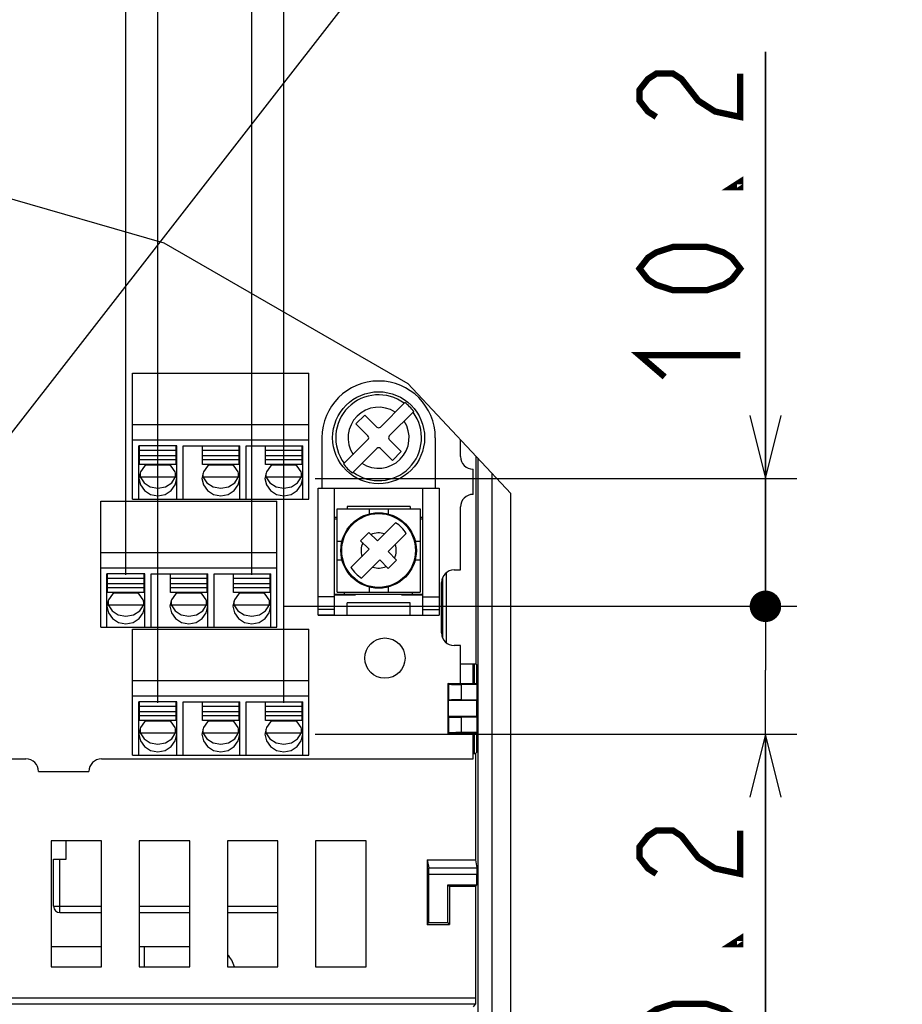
# Model space of a CAD drawing. Extents: x 27 to 410, y 32 to 287.
# Tile 27 of 30: x 303 to 331, y 142 to 173. Entities that reach past the tile are written whole.
import ezdxf

# ---------------------------------------------------------------- set-up
doc = ezdxf.new("R2010")
doc.units = 0
doc.header["$LTSCALE"] = 23.1
doc.layers.get('0').update_dxf_attribs({"linetype": 'CONTINUOUS'})
doc.layers.add('ALL_DIM', color=7, linetype='CONTINUOUS')
doc.layers.add('ALL_NOTE', color=7, linetype='CONTINUOUS')
doc.dimstyles.get("Standard").update_dxf_attribs({"dimtxt": 2.5, "dimasz": 2.5, "dimexe": 1.25, "dimexo": 0.625, "dimtad": 1, "dimcen": 2.5, "dimazin": 3, "dimtfac": 1, "dimtmove": 0, "dimatfit": 3})

# ---------------------------------------------------------------- blocks, each defined once
blk = doc.blocks.new('_OPEN')
at = {"color": 0, "linetype": 'BYBLOCK'}
for p, q in [((0, 0), (-1, 0.25)), ((-1, -0.25), (0, 0)), ((-1, 0), (0, 0))]:
    blk.add_line(p, q, dxfattribs=at)
blk = doc.blocks.new('*D43')
at = {"layer": 'ALL_DIM', "color": 2, "linetype": 'CONTINUOUS'}
for p, q in [((307.43, 151.413), (307.43, 200.645)), ((311.43, 151.413), (311.43, 200.645)), ((307.43, 199.645), (302.43, 199.645)), ((302.43, 199.645), (309.43, 199.645)), ((331.075, 199.645), (309.43, 199.645)), ((311.43, 199.645), (331.075, 199.645))]:
    blk.add_line(p, q, dxfattribs=at)
at = {"layer": 'ALL_DIM', "color": 2, "linetype": 'CONTINUOUS', "xscale": 2, "yscale": 2, "zscale": 2}
blk.add_blockref('_OPEN', (307.43, 199.645), dxfattribs=at)
at = {"layer": 'ALL_DIM', "color": 2, "linetype": 'CONTINUOUS', "xscale": 2, "yscale": 2, "zscale": 2, "rotation": 180}
blk.add_blockref('_OPEN', (311.43, 199.645), dxfattribs=at)
blk = doc.blocks.new('*D44')
at = {"layer": 'ALL_DIM', "color": 2, "linetype": 'CONTINUOUS'}
for p, q in [((306.414, 200.67), (306.414, 206.543)), ((310.414, 155.477), (310.414, 206.543)), ((306.414, 205.543), (301.414, 205.543)), ((301.414, 205.543), (308.414, 205.543)), ((330.814, 205.543), (308.414, 205.543)), ((310.414, 205.543), (330.814, 205.543)), ((306.414, 155.477), (306.414, 198.655))]:
    blk.add_line(p, q, dxfattribs=at)
at = {"layer": 'ALL_DIM', "color": 2, "linetype": 'CONTINUOUS', "xscale": 2, "yscale": 2, "zscale": 2}
blk.add_blockref('_OPEN', (306.414, 205.543), dxfattribs=at)
at = {"layer": 'ALL_DIM', "color": 2, "linetype": 'CONTINUOUS', "xscale": 2, "yscale": 2, "zscale": 2, "rotation": 180}
blk.add_blockref('_OPEN', (310.414, 205.543), dxfattribs=at)
blk = doc.blocks.new('*D45')
at = {"layer": 'ALL_DIM', "color": 2, "linetype": 'CONTINUOUS'}
for p, q in [((250.642, 113.431), (250.642, 200.645)), ((307.43, 151.413), (307.43, 200.645)), ((250.642, 199.645), (279.036, 199.645)), ((307.43, 199.645), (279.036, 199.645))]:
    blk.add_line(p, q, dxfattribs=at)
at = {"layer": 'ALL_DIM', "color": 2, "linetype": 'CONTINUOUS', "xscale": 2, "yscale": 2, "zscale": 2, "rotation": 180}
blk.add_blockref('_OPEN', (250.642, 199.645), dxfattribs=at)
at = {"layer": 'ALL_DIM', "color": 2, "linetype": 'CONTINUOUS', "xscale": 2, "yscale": 2, "zscale": 2}
blk.add_blockref('_OPEN', (307.43, 199.645), dxfattribs=at)
blk = doc.blocks.new('*D46')
at = {"layer": 'ALL_DIM', "color": 2, "linetype": 'CONTINUOUS'}
for p, q in [((250.642, 113.431), (250.642, 206.543)), ((306.414, 200.589), (306.414, 206.543)), ((250.642, 205.543), (278.528, 205.543)), ((306.414, 205.543), (278.528, 205.543)), ((306.414, 155.477), (306.414, 198.737))]:
    blk.add_line(p, q, dxfattribs=at)
at = {"layer": 'ALL_DIM', "color": 2, "linetype": 'CONTINUOUS', "xscale": 2, "yscale": 2, "zscale": 2, "rotation": 180}
blk.add_blockref('_OPEN', (250.642, 205.543), dxfattribs=at)
at = {"layer": 'ALL_DIM', "color": 2, "linetype": 'CONTINUOUS', "xscale": 2, "yscale": 2, "zscale": 2}
blk.add_blockref('_OPEN', (306.414, 205.543), dxfattribs=at)
blk = doc.blocks.new('*D50')
at = {"layer": 'ALL_DIM', "color": 2, "linetype": 'CONTINUOUS'}
for p, q in [((326.728, 154.477), (326.728, 159.477)), ((326.728, 159.477), (326.728, 152.445)), ((311.414, 154.477), (327.728, 154.477)), ((326.728, 137.036), (326.728, 152.445)), ((312.43, 150.413), (327.728, 150.413)), ((326.728, 150.413), (326.728, 137.036))]:
    blk.add_line(p, q, dxfattribs=at)
at = {"layer": 'ALL_DIM', "color": 2, "linetype": 'CONTINUOUS', "xscale": 2, "yscale": 2, "zscale": 2, "rotation": 90}
blk.add_blockref('_OPEN', (326.728, 150.413), dxfattribs=at)
blk = doc.blocks.new('_NONE')
blk = doc.blocks.new('_DOT')
at = {"color": 0, "linetype": 'BYBLOCK'}
blk.add_line((-0.25, 0), (-1, 0), dxfattribs=at)
at = {"color": 0, "linetype": 'BYBLOCK', "const_width": 0.25}
blk.add_lwpolyline([(-0.125, 0, 1), (0.125, 0, 1)], format="xyb", close=True, dxfattribs=at)
blk = doc.blocks.new('*D51')
at = {"layer": 'ALL_DIM', "color": 2, "linetype": 'CONTINUOUS'}
for p, q in [((326.728, 158.541), (326.728, 172.082)), ((326.728, 172.082), (326.728, 156.509)), ((312.43, 158.541), (327.728, 158.541)), ((326.728, 154.227), (326.728, 156.509)), ((311.414, 154.477), (327.728, 154.477)), ((326.728, 154.477), (326.728, 154.227))]:
    blk.add_line(p, q, dxfattribs=at)
at = {"layer": 'ALL_DIM', "color": 2, "linetype": 'CONTINUOUS', "xscale": 2, "yscale": 2, "zscale": 2}
for name, p, rotation in [('_OPEN', (326.728, 158.541), 270), ('_DOT', (326.728, 154.477), 90)]:
    blk.add_blockref(name, p, dxfattribs=dict(at, rotation=rotation))

msp = doc.modelspace()

# ---------------------------------------------------------------- linework, layer by layer
at = {"color": 7, "linetype": 'CONTINUOUS'}
for p, q in [((299.057, 168.49), (307.622, 166.017)), ((307.622, 166.017), (315.374, 161.549)), ((306.63, 157.879), (306.63, 161.879)), ((306.63, 161.879), (312.23, 161.879)), ((312.23, 157.879), (312.23, 161.879)), ((315.374, 161.549), (318.642, 158.056)), ((314.499, 160.17), (315.275, 160.947)), ((314.004, 160.552), (313.721, 160.269)), ((314.386, 160.17), (314.004, 160.552)), ((315.558, 160.664), (314.781, 159.887)), ((306.63, 160.252), (312.23, 160.252)), ((313.721, 160.269), (314.103, 159.887)), ((312.642, 159.831), (312.642, 158.231)), ((316.242, 159.831), (316.242, 158.231)), ((306.63, 159.759), (312.23, 159.759)), ((306.83, 157.879), (306.83, 159.575)), ((308.03, 159.575), (306.83, 159.575)), ((306.85, 158.983), (306.85, 159.572)), ((308.01, 158.983), (308.01, 159.572)), ((308.03, 157.879), (308.03, 159.575)), ((308.23, 157.879), (308.23, 159.575)), ((308.23, 159.575), (310.03, 159.575)), ((308.85, 158.983), (308.85, 159.572)), ((310.01, 158.983), (310.01, 159.572)), ((310.03, 157.879), (310.03, 159.575)), ((310.23, 157.879), (310.23, 159.575)), ((310.23, 159.575), (312.03, 159.575)), ((310.85, 158.983), (310.85, 159.572)), ((312.01, 158.983), (312.01, 159.572)), ((312.03, 157.879), (312.03, 159.575)), ((313.326, 158.997), (314.103, 159.774)), ((313.609, 158.714), (314.386, 159.491)), ((314.499, 159.491), (314.88, 159.109)), ((315.163, 159.392), (314.781, 159.774)), ((317.042, 159.231), (317.042, 159.766)), ((308.01, 159.425), (306.85, 159.425)), ((308.01, 159.255), (306.85, 159.255)), ((310.01, 159.425), (308.85, 159.425)), ((310.01, 159.255), (308.85, 159.255)), ((312.01, 159.425), (310.85, 159.425)), ((312.01, 159.255), (310.85, 159.255)), ((314.88, 159.109), (315.163, 159.392)), ((317.539, 152.64), (317.539, 159.235)), ((317.608, 140.893), (317.608, 159.161)), ((308.01, 159.13), (306.85, 159.13)), ((308.01, 158.983), (306.85, 158.983)), ((307.808, 158.96), (307.052, 158.96)), ((310.01, 159.13), (308.85, 159.13)), ((310.01, 158.983), (308.85, 158.983)), ((309.808, 158.96), (309.052, 158.96)), ((312.01, 159.13), (310.85, 159.13)), ((312.01, 158.983), (310.85, 158.983)), ((311.808, 158.96), (311.052, 158.96)), ((306.851, 158.639), (306.864, 158.592)), ((306.864, 158.7), (306.864, 158.592)), ((306.864, 158.592), (307.996, 158.592)), ((307.87, 158.4), (307.996, 158.592)), ((307.996, 158.592), (307.996, 158.7)), ((307.996, 158.592), (308.009, 158.639)), ((308.851, 158.639), (308.864, 158.592)), ((308.864, 158.7), (308.864, 158.592)), ((308.864, 158.592), (309.996, 158.592)), ((309.87, 158.4), (309.996, 158.592)), ((309.996, 158.592), (309.996, 158.7)), ((309.996, 158.592), (310.009, 158.639)), ((310.851, 158.639), (310.864, 158.592)), ((310.864, 158.7), (310.864, 158.592)), ((310.864, 158.592), (311.996, 158.592)), ((311.87, 158.4), (311.996, 158.592)), ((311.996, 158.592), (311.996, 158.7)), ((311.996, 158.592), (312.009, 158.639)), ((317.442, 158.031), (317.442, 158.831)), ((318.042, 158.697), (318.042, 126.257)), ((318.053, 126.418), (318.053, 158.686)), ((312.522, 158.231), (316.362, 158.231)), ((312.522, 154.191), (312.522, 158.231)), ((313.042, 154.191), (313.042, 158.231)), ((315.842, 154.191), (315.842, 158.231)), ((316.362, 158.231), (316.362, 154.191)), ((318.642, 126.418), (318.642, 158.056)), ((305.614, 153.815), (305.614, 157.815)), ((305.614, 157.815), (311.214, 157.815)), ((306.63, 157.879), (312.23, 157.879)), ((311.214, 153.815), (311.214, 157.815)), ((317.042, 155.631), (317.042, 157.631)), ((313.042, 157.311), (313.122, 157.311)), ((313.122, 157.571), (315.762, 157.571)), ((313.122, 154.931), (313.122, 157.571)), ((314.142, 157.571), (314.142, 157.413)), ((314.742, 157.571), (314.742, 157.413)), ((315.762, 157.571), (315.762, 154.931)), ((315.762, 157.311), (315.842, 157.311)), ((313.042, 157.251), (313.122, 157.251)), ((314.404, 156.552), (314.981, 157.129)), ((315.762, 157.251), (315.842, 157.251)), ((313.87, 156.558), (314.134, 156.822)), ((314.134, 156.822), (314.404, 156.552)), ((315.32, 156.789), (314.744, 156.213)), ((313.122, 156.551), (313.28, 156.551)), ((313.87, 156.558), (314.14, 156.288)), ((315.604, 156.551), (315.762, 156.551)), ((305.614, 156.188), (311.214, 156.188)), ((313.564, 155.712), (314.14, 156.288)), ((314.744, 156.213), (315.014, 155.943)), ((313.122, 155.951), (313.28, 155.951)), ((313.903, 155.372), (314.48, 155.949)), ((314.75, 155.679), (314.48, 155.949)), ((315.014, 155.943), (314.75, 155.679)), ((315.604, 155.951), (315.762, 155.951)), ((305.614, 155.695), (311.214, 155.695)), ((305.814, 153.815), (305.814, 155.511)), ((307.014, 155.511), (305.814, 155.511)), ((305.834, 154.919), (305.834, 155.508)), ((306.994, 154.919), (306.994, 155.508)), ((307.014, 153.815), (307.014, 155.511)), ((307.214, 153.815), (307.214, 155.511)), ((307.214, 155.511), (309.014, 155.511)), ((307.834, 154.919), (307.834, 155.508)), ((308.994, 154.919), (308.994, 155.508)), ((309.014, 153.815), (309.014, 155.511)), ((309.214, 155.511), (311.014, 155.511)), ((309.214, 153.815), (309.214, 155.511)), ((309.834, 154.919), (309.834, 155.508)), ((310.994, 154.919), (310.994, 155.508)), ((311.014, 153.815), (311.014, 155.511)), ((316.588, 155.535), (316.588, 153.326)), ((316.842, 155.631), (317.042, 155.631)), ((306.994, 155.361), (305.834, 155.361)), ((306.994, 155.191), (305.834, 155.191)), ((308.994, 155.361), (307.834, 155.361)), ((308.994, 155.191), (307.834, 155.191)), ((310.994, 155.361), (309.834, 155.361)), ((310.994, 155.191), (309.834, 155.191)), ((314.142, 155.089), (314.142, 154.931)), ((314.742, 155.089), (314.742, 154.931)), ((316.442, 153.631), (316.442, 155.231)), ((316.46, 153.518), (316.46, 155.343)), ((316.468, 155.364), (316.468, 153.498)), ((306.994, 155.066), (305.834, 155.066)), ((306.994, 154.919), (305.834, 154.919)), ((306.792, 154.896), (306.036, 154.896)), ((308.994, 155.066), (307.834, 155.066)), ((308.994, 154.919), (307.834, 154.919)), ((308.792, 154.896), (308.036, 154.896)), ((310.994, 155.066), (309.834, 155.066)), ((310.994, 154.919), (309.834, 154.919)), ((310.792, 154.896), (310.036, 154.896)), ((313.362, 154.851), (313.042, 154.851)), ((313.702, 154.831), (313.042, 154.831)), ((313.122, 154.931), (315.762, 154.931)), ((313.402, 154.831), (313.402, 154.851)), ((313.702, 154.851), (313.702, 154.831)), ((315.182, 154.831), (315.182, 154.851)), ((315.842, 154.831), (315.182, 154.831)), ((315.482, 154.831), (315.482, 154.851)), ((315.842, 154.851), (315.522, 154.851)), ((305.835, 154.575), (305.848, 154.528)), ((305.848, 154.636), (305.848, 154.528)), ((305.848, 154.528), (306.98, 154.528)), ((306.854, 154.336), (306.98, 154.528)), ((306.98, 154.528), (306.98, 154.636)), ((306.98, 154.528), (306.993, 154.575)), ((307.835, 154.575), (307.848, 154.528)), ((307.848, 154.636), (307.848, 154.528)), ((307.848, 154.528), (308.98, 154.528)), ((308.854, 154.336), (308.98, 154.528)), ((308.98, 154.528), (308.98, 154.636)), ((308.98, 154.528), (308.993, 154.575)), ((309.835, 154.575), (309.848, 154.528)), ((309.848, 154.636), (309.848, 154.528)), ((309.848, 154.528), (310.98, 154.528)), ((310.854, 154.336), (310.98, 154.528)), ((310.98, 154.528), (310.98, 154.636)), ((310.98, 154.528), (310.993, 154.575)), ((313.042, 154.775), (312.522, 154.775)), ((315.442, 154.591), (313.442, 154.591)), ((313.442, 154.191), (313.442, 154.591)), ((315.442, 154.191), (315.442, 154.591)), ((315.842, 154.775), (316.362, 154.775)), ((313.042, 154.38), (312.522, 154.38)), ((313.042, 154.195), (312.522, 154.195)), ((312.522, 154.191), (316.362, 154.191)), ((315.842, 154.38), (316.362, 154.38)), ((315.842, 154.195), (316.362, 154.195)), ((305.614, 153.815), (311.214, 153.815)), ((306.63, 149.751), (306.63, 153.751)), ((306.63, 153.751), (312.23, 153.751)), ((312.23, 149.751), (312.23, 153.751)), ((317.042, 153.231), (316.842, 153.231)), ((317.042, 152.031), (317.042, 153.231)), ((317.539, 152.64), (317.042, 152.64)), ((317.442, 152.031), (317.442, 152.64)), ((317.49, 152.031), (317.49, 152.64)), ((317.549, 152.631), (317.539, 152.64)), ((317.549, 152.631), (317.549, 152.031)), ((306.63, 152.124), (312.23, 152.124)), ((316.642, 152.031), (317.549, 152.031)), ((316.642, 152.031), (316.642, 150.431)), ((316.67, 152.003), (316.642, 152.031)), ((316.67, 151.499), (316.67, 152.003)), ((317.573, 151.996), (317.07, 151.996)), ((317.07, 151.506), (317.07, 151.996)), ((317.573, 151.996), (317.549, 152.031)), ((317.573, 151.506), (317.573, 151.996)), ((306.63, 151.631), (312.23, 151.631)), ((308.03, 151.447), (306.83, 151.447)), ((306.83, 149.751), (306.83, 151.447)), ((306.85, 150.855), (306.85, 151.444)), ((308.01, 150.855), (308.01, 151.444)), ((308.03, 149.751), (308.03, 151.447)), ((308.23, 151.447), (310.03, 151.447)), ((308.23, 149.751), (308.23, 151.447)), ((308.85, 150.855), (308.85, 151.444)), ((310.01, 150.855), (310.01, 151.444)), ((310.03, 149.751), (310.03, 151.447)), ((310.23, 151.447), (312.03, 151.447)), ((310.23, 149.751), (310.23, 151.447)), ((310.85, 150.855), (310.85, 151.444)), ((312.01, 150.855), (312.01, 151.444)), ((312.03, 149.751), (312.03, 151.447)), ((316.67, 151.499), (316.656, 151.485)), ((317.559, 151.485), (316.656, 151.485)), ((316.656, 151.485), (316.656, 150.977)), ((317.07, 151.506), (317.573, 151.506)), ((317.573, 151.506), (317.559, 151.485)), ((317.559, 150.977), (317.559, 151.485)), ((308.01, 151.297), (306.85, 151.297)), ((308.01, 151.127), (306.85, 151.127)), ((310.01, 151.297), (308.85, 151.297)), ((310.01, 151.127), (308.85, 151.127)), ((312.01, 151.297), (310.85, 151.297)), ((312.01, 151.127), (310.85, 151.127)), ((308.01, 151.002), (306.85, 151.002)), ((308.01, 150.855), (306.85, 150.855)), ((307.808, 150.832), (307.052, 150.832)), ((310.01, 151.002), (308.85, 151.002)), ((310.01, 150.855), (308.85, 150.855)), ((309.808, 150.832), (309.052, 150.832)), ((312.01, 151.002), (310.85, 151.002)), ((312.01, 150.855), (310.85, 150.855)), ((311.808, 150.832), (311.052, 150.832)), ((317.559, 150.977), (316.656, 150.977)), ((316.67, 150.963), (316.656, 150.977)), ((316.67, 150.459), (316.67, 150.963)), ((317.573, 150.956), (317.07, 150.956)), ((317.07, 150.466), (317.07, 150.956)), ((317.573, 150.956), (317.559, 150.977)), ((317.573, 150.466), (317.573, 150.956)), ((306.851, 150.511), (306.864, 150.464)), ((306.864, 150.572), (306.864, 150.464)), ((306.864, 150.464), (307.996, 150.464)), ((307.87, 150.272), (307.996, 150.464)), ((307.996, 150.464), (307.996, 150.572)), ((307.996, 150.464), (308.009, 150.511)), ((308.851, 150.511), (308.864, 150.464)), ((308.864, 150.572), (308.864, 150.464)), ((308.864, 150.464), (309.996, 150.464)), ((309.87, 150.272), (309.996, 150.464)), ((309.996, 150.464), (309.996, 150.572)), ((309.996, 150.464), (310.009, 150.511)), ((310.851, 150.511), (310.864, 150.464)), ((310.864, 150.572), (310.864, 150.464)), ((310.864, 150.464), (311.996, 150.464)), ((311.87, 150.272), (311.996, 150.464)), ((311.996, 150.464), (311.996, 150.572)), ((311.996, 150.464), (312.009, 150.511)), ((316.642, 150.431), (316.67, 150.459)), ((317.549, 150.431), (316.642, 150.431)), ((317.573, 150.466), (317.07, 150.466)), ((317.442, 149.631), (317.442, 150.431)), ((317.49, 149.801), (317.49, 150.431)), ((317.549, 150.431), (317.573, 150.466)), ((317.549, 150.431), (317.549, 149.831)), ((317.442, 149.801), (317.52, 149.801)), ((317.549, 149.831), (317.52, 149.801)), ((317.52, 149.801), (317.52, 146.431)), ((300.197, 149.631), (303.242, 149.631)), ((305.642, 149.631), (317.442, 149.631)), ((306.63, 149.751), (312.23, 149.751)), ((303.642, 149.231), (305.242, 149.231)), ((305.642, 147.031), (304.042, 147.031)), ((304.042, 147.031), (304.042, 143.031)), ((304.518, 146.451), (304.518, 147.031)), ((305.642, 143.031), (305.642, 147.031)), ((308.442, 147.031), (306.842, 147.031)), ((306.842, 147.031), (306.842, 143.031)), ((308.442, 143.031), (308.442, 147.031)), ((311.242, 147.031), (309.642, 147.031)), ((309.642, 147.031), (309.642, 143.031)), ((311.242, 143.031), (311.242, 147.031)), ((314.042, 147.031), (312.442, 147.031)), ((312.442, 147.031), (312.442, 143.031)), ((314.042, 143.031), (314.042, 147.031)), ((304.118, 146.451), (304.518, 146.451)), ((304.118, 144.951), (304.118, 146.451)), ((304.318, 144.751), (304.318, 146.451)), ((315.986, 146.431), (317.52, 146.431)), ((315.986, 146.431), (315.986, 144.375)), ((315.986, 146.431), (316.039, 146.167)), ((317.52, 146.431), (317.556, 146.167)), ((316.039, 146.167), (317.556, 146.167)), ((316.042, 145.967), (317.559, 145.967)), ((316.042, 144.431), (316.042, 145.967)), ((317.559, 145.631), (317.559, 145.967)), ((316.642, 145.631), (317.559, 145.631)), ((316.642, 144.431), (316.642, 145.631)), ((316.642, 145.631), (316.698, 145.575)), ((317.52, 145.575), (316.698, 145.575)), ((316.698, 145.575), (316.698, 144.375)), ((317.52, 145.575), (317.559, 145.631)), ((317.52, 145.575), (317.52, 142.046)), ((304.118, 144.951), (305.642, 144.951)), ((306.842, 144.951), (308.442, 144.951)), ((309.642, 144.951), (311.242, 144.951)), ((304.318, 144.751), (305.642, 144.751)), ((306.842, 144.751), (308.442, 144.751)), ((309.642, 144.751), (311.242, 144.751)), ((315.986, 144.375), (316.042, 144.431)), ((315.986, 144.375), (316.698, 144.375)), ((316.042, 144.431), (316.642, 144.431)), ((316.698, 144.375), (316.642, 144.431)), ((304.042, 143.673), (305.642, 143.673)), ((306.842, 143.673), (308.442, 143.673)), ((307, 143.673), (307, 143.031)), ((304.042, 143.031), (305.642, 143.031)), ((306.842, 143.031), (308.442, 143.031)), ((309.642, 143.031), (311.242, 143.031)), ((312.442, 143.031), (314.042, 143.031)), ((275.428, 142.046), (317.52, 142.046)), ((317.517, 141.846), (275.087, 141.846)), ((317.456, 141.758), (317.517, 141.846))]:
    msp.add_line(p, q, dxfattribs=at)
at = {"color": 3, "linetype": 'CONTINUOUS'}
for p, q in [((315.442, 157.651), (313.442, 157.651)), ((313.442, 157.651), (313.442, 157.571)), ((315.442, 157.651), (315.442, 157.571)), ((313.362, 154.851), (313.362, 154.931)), ((315.522, 154.851), (313.362, 154.851)), ((315.522, 154.851), (315.522, 154.931))]:
    msp.add_line(p, q, dxfattribs=at)
at = {"color": 7, "linetype": 'CONTINUOUS'}
for points in [[(307.089, 158.983), (307.006, 158.932), (306.876, 158.752), (306.83, 158.541)], [(308.03, 158.541), (307.984, 158.752), (307.854, 158.932), (307.771, 158.983)], [(309.089, 158.983), (309.006, 158.932), (308.876, 158.752), (308.83, 158.541)], [(310.03, 158.541), (309.984, 158.752), (309.854, 158.932), (309.771, 158.983)], [(311.089, 158.983), (311.006, 158.932), (310.876, 158.752), (310.83, 158.541)], [(312.03, 158.541), (311.984, 158.752), (311.854, 158.932), (311.771, 158.983)], [(306.83, 158.541), (306.876, 158.33), (307.006, 158.151), (307.2, 158.031), (307.43, 157.989), (307.66, 158.031), (307.854, 158.151), (307.984, 158.33), (308.03, 158.541)], [(306.864, 158.592), (306.991, 158.4), (307.19, 158.27), (307.43, 158.224), (307.67, 158.27), (307.87, 158.4)], [(308.83, 158.541), (308.876, 158.33), (309.006, 158.151), (309.2, 158.031), (309.43, 157.989), (309.66, 158.031), (309.854, 158.151), (309.984, 158.33), (310.03, 158.541)], [(308.864, 158.592), (308.991, 158.4), (309.19, 158.27), (309.43, 158.224), (309.67, 158.27), (309.87, 158.4)], [(310.83, 158.541), (310.876, 158.33), (311.006, 158.151), (311.2, 158.031), (311.43, 157.989), (311.66, 158.031), (311.854, 158.151), (311.984, 158.33), (312.03, 158.541)], [(310.864, 158.592), (310.991, 158.4), (311.19, 158.27), (311.43, 158.224), (311.67, 158.27), (311.87, 158.4)], [(306.073, 154.919), (305.99, 154.868), (305.86, 154.688), (305.814, 154.477)], [(307.014, 154.477), (306.968, 154.688), (306.838, 154.868), (306.755, 154.919)], [(308.073, 154.919), (307.99, 154.868), (307.86, 154.688), (307.814, 154.477)], [(309.014, 154.477), (308.968, 154.688), (308.838, 154.868), (308.755, 154.919)], [(310.073, 154.919), (309.99, 154.868), (309.86, 154.688), (309.814, 154.477)], [(311.014, 154.477), (310.968, 154.688), (310.838, 154.868), (310.755, 154.919)], [(305.814, 154.477), (305.86, 154.266), (305.99, 154.087), (306.184, 153.967), (306.414, 153.925), (306.644, 153.967), (306.838, 154.087), (306.968, 154.266), (307.014, 154.477)], [(305.848, 154.528), (305.975, 154.336), (306.174, 154.206), (306.414, 154.16), (306.654, 154.206), (306.854, 154.336)], [(307.814, 154.477), (307.86, 154.266), (307.99, 154.087), (308.184, 153.967), (308.414, 153.925), (308.644, 153.967), (308.838, 154.087), (308.968, 154.266), (309.014, 154.477)], [(307.848, 154.528), (307.975, 154.336), (308.174, 154.206), (308.414, 154.16), (308.654, 154.206), (308.854, 154.336)], [(309.814, 154.477), (309.86, 154.266), (309.99, 154.087), (310.184, 153.967), (310.414, 153.925), (310.644, 153.967), (310.838, 154.087), (310.968, 154.266), (311.014, 154.477)], [(309.848, 154.528), (309.975, 154.336), (310.174, 154.206), (310.414, 154.16), (310.654, 154.206), (310.854, 154.336)], [(316.67, 152.003), (316.681, 152.001), (316.712, 152), (316.76, 151.998), (316.823, 151.997), (316.898, 151.996), (316.982, 151.996), (317.07, 151.996)], [(317.07, 151.506), (316.982, 151.505), (316.898, 151.505), (316.823, 151.504), (316.76, 151.503), (316.712, 151.502), (316.681, 151.5), (316.67, 151.499)], [(307.089, 150.855), (307.006, 150.804), (306.876, 150.624), (306.83, 150.413)], [(308.03, 150.413), (307.984, 150.624), (307.854, 150.804), (307.771, 150.855)], [(309.089, 150.855), (309.006, 150.804), (308.876, 150.624), (308.83, 150.413)], [(310.03, 150.413), (309.984, 150.624), (309.854, 150.804), (309.771, 150.855)], [(311.089, 150.855), (311.006, 150.804), (310.876, 150.624), (310.83, 150.413)], [(312.03, 150.413), (311.984, 150.624), (311.854, 150.804), (311.771, 150.855)], [(316.67, 150.963), (316.681, 150.961), (316.712, 150.96), (316.76, 150.958), (316.823, 150.957), (316.898, 150.956), (316.982, 150.956), (317.07, 150.956)], [(306.83, 150.413), (306.876, 150.202), (307.006, 150.023), (307.2, 149.903), (307.43, 149.861), (307.66, 149.903), (307.854, 150.023), (307.984, 150.202), (308.03, 150.413)], [(306.864, 150.464), (306.991, 150.272), (307.19, 150.142), (307.43, 150.096), (307.67, 150.142), (307.87, 150.272)], [(308.83, 150.413), (308.876, 150.202), (309.006, 150.023), (309.2, 149.903), (309.43, 149.861), (309.66, 149.903), (309.854, 150.023), (309.984, 150.202), (310.03, 150.413)], [(308.864, 150.464), (308.991, 150.272), (309.19, 150.142), (309.43, 150.096), (309.67, 150.142), (309.87, 150.272)], [(310.83, 150.413), (310.876, 150.202), (311.006, 150.023), (311.2, 149.903), (311.43, 149.861), (311.66, 149.903), (311.854, 150.023), (311.984, 150.202), (312.03, 150.413)], [(310.864, 150.464), (310.991, 150.272), (311.19, 150.142), (311.43, 150.096), (311.67, 150.142), (311.87, 150.272)], [(317.07, 150.466), (316.982, 150.465), (316.898, 150.465), (316.823, 150.464), (316.76, 150.463), (316.712, 150.462), (316.681, 150.46), (316.67, 150.459)], [(316.042, 145.967), (316.042, 146.016), (316.042, 146.062), (316.041, 146.103), (316.041, 146.134), (316.04, 146.156), (316.039, 146.167)], [(317.556, 146.167), (317.557, 146.156), (317.558, 146.134), (317.558, 146.103), (317.558, 146.062), (317.559, 146.016), (317.559, 145.967)], [(317.52, 142.046), (317.519, 141.995), (317.519, 141.947), (317.519, 141.906), (317.518, 141.874), (317.518, 141.854), (317.517, 141.846)]]:
    msp.add_lwpolyline(points, dxfattribs=at)
for centre, radius in [((314.442, 159.831), 1.46), ((314.442, 156.251), 1.2), ((314.442, 156.251), 1.172), ((314.642, 152.831), 0.64)]:
    msp.add_circle(centre, radius, dxfattribs=at)
for centre, radius, start, end in [((314.442, 159.831), 1.8, 0, 180), ((314.442, 159.831), 1.363, 53.4371, 216.5629), ((314.442, 159.831), 0.969, 56.909, 213.091), ((314.442, 159.831), 1.393, 36.7452, 53.2548), ((314.442, 159.831), 1.363, 233.4371, 36.5629), ((314.442, 159.831), 0.969, 236.909, 33.091), ((314.442, 160.227), 0.08, 225, 315), ((314.046, 159.831), 0.08, 315, 45), ((314.838, 159.831), 0.08, 135, 225), ((314.442, 159.435), 0.08, 45, 135), ((317.442, 159.231), 0.4, 180, 270), ((314.442, 159.831), 1.393, 216.7452, 233.2548), ((317.442, 157.631), 0.4, 90, 180), ((314.442, 156.251), 1.03, 31.531, 58.469), ((314.442, 156.251), 0.559, 70.4475, 115.4834), ((314.442, 156.251), 0.559, 154.5166, 199.5525), ((314.442, 156.251), 0.559, 334.5166, 19.5525), ((314.442, 156.251), 0.559, 250.4475, 295.4834), ((314.442, 156.251), 1.03, 211.531, 238.469), ((316.842, 155.231), 0.4, 90, 180), ((316.842, 153.631), 0.4, 180, 270), ((303.242, 149.231), 0.4, 0, 90), ((305.642, 149.231), 0.4, 90, 180), ((304.318, 144.951), 0.2, 180, 270), ((309.042, 142.831), 0.842, 13.8359, 43.8456)]:
    msp.add_arc(centre, radius, start, end, dxfattribs=at)
at = {"layer": 'ALL_DIM', "color": 2, "linetype": 'CONTINUOUS', "const_width": 0.2}
for points in [[(323.261, 170.018), (322.995, 170.19), (322.728, 170.534), (322.728, 170.878), (322.995, 171.222), (323.261, 171.394), (323.795, 171.394), (324.061, 171.222), (324.328, 170.878), (324.595, 170.534), (325.128, 170.19), (325.928, 170.018), (325.928, 171.394)], [(325.928, 167.954), (325.928, 167.782), (325.661, 167.782), (325.928, 167.954)], [(325.928, 165.202), (325.661, 164.858), (325.395, 164.686), (324.861, 164.514), (323.795, 164.514), (323.261, 164.686), (322.995, 164.858), (322.728, 165.202), (322.995, 165.546), (323.261, 165.718), (323.795, 165.89), (324.861, 165.89), (325.395, 165.718), (325.661, 165.546), (325.928, 165.202)], [(323.528, 161.762), (322.728, 162.45), (325.928, 162.45)], [(323.261, 145.98), (322.995, 146.152), (322.728, 146.496), (322.728, 146.84), (322.995, 147.184), (323.261, 147.356), (323.795, 147.356), (324.061, 147.184), (324.328, 146.84), (324.595, 146.496), (325.128, 146.152), (325.928, 145.98), (325.928, 147.356)], [(325.928, 143.916), (325.928, 143.744), (325.661, 143.744), (325.928, 143.916)], [(325.928, 141.164), (325.661, 140.82), (325.395, 140.648), (324.861, 140.476), (323.795, 140.476), (323.261, 140.648), (322.995, 140.82), (322.728, 141.164), (322.995, 141.508), (323.261, 141.68), (323.795, 141.852), (324.861, 141.852), (325.395, 141.68), (325.661, 141.508), (325.928, 141.164)]]:
    msp.add_lwpolyline(points, dxfattribs=at)
at = {"layer": 'ALL_NOTE', "color": 2, "linetype": 'CONTINUOUS'}
msp.add_line((301.205, 157.951), (322.48, 185.287), dxfattribs=at)

# ---------------------------------------------------------------- dimensions: what is measured, and where the dimension line sits
at = {"layer": 'ALL_DIM', "color": 2, "linetype": 'CONTINUOUS'}
for base, p1, picture, middle in [((250.642, 205.543), (306.414, 155.477), '*D46', (273.409, 206.243)), ((250.642, 199.645), (307.43, 151.413), '*D45', (276.339, 200.345))]:
    dim = msp.add_linear_dim(base=base, p1=p1, p2=(250.642, 113.431), angle=180, dimstyle='Standard', dxfattribs=at)
    dim.commit()
    dim.dimension.update_dxf_attribs({"geometry": picture, "text_midpoint": middle, "dimtype": 128})
for base, p1, p2, picture, middle in [((310.414, 205.543), (306.414, 155.477), (310.414, 155.477), '*D44', (313.958, 206.243)), ((311.43, 199.645), (307.43, 151.413), (311.43, 151.413), '*D43', (314.219, 200.345))]:
    dim = msp.add_linear_dim(base=base, p1=p1, p2=p2, dimstyle='Standard', dxfattribs=at)
    dim.commit()
    dim.dimension.update_dxf_attribs({"geometry": picture, "text_midpoint": middle, "dimtype": 128})
for base, p1, p2, override, picture, middle in [((326.728, 158.541), (311.414, 154.477), (312.43, 158.541), {"dimblk1": 'DOT', "dimsah": 1}, '*D51', (325.928, 161.074)), ((326.728, 154.477), (312.43, 150.413), (311.414, 154.477), {"dimblk2": 'NONE', "dimsah": 1}, '*D50', (325.928, 137.036))]:
    dim = msp.add_linear_dim(base=base, p1=p1, p2=p2, angle=90, dimstyle='Standard', override=override, dxfattribs=at)
    dim.commit()
    dim.dimension.update_dxf_attribs({"geometry": picture, "text_midpoint": middle, "dimtype": 128})

doc.saveas('drawing.dxf')
